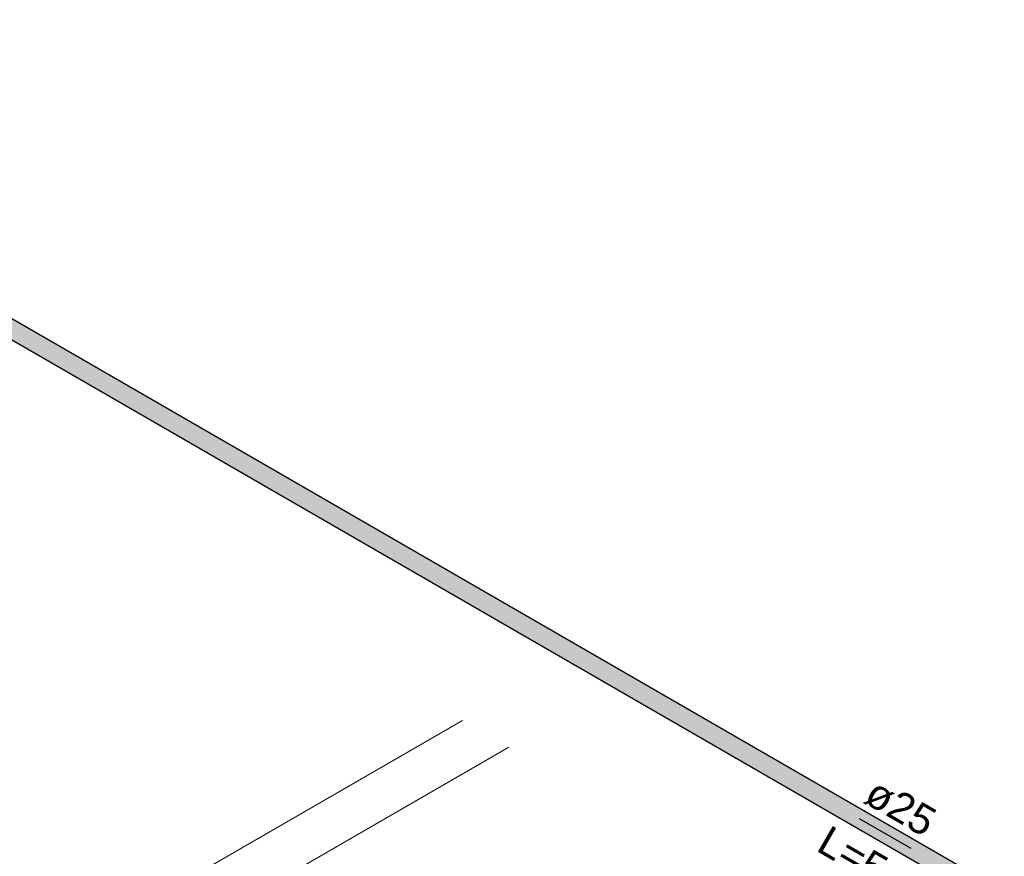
# Model space of a CAD drawing. Header units: millimetres. Extents: x 2 to 902, y -447 to 199.
# Tile 58 of 256: x 28.68 to 35.28, y 53.58 to 59.19. Entities that reach past the tile are written whole.
import ezdxf

# ---------------------------------------------------------------- set-up
doc = ezdxf.new("R2010")
doc.units = ezdxf.units.MM
doc.header["$MEASUREMENT"] = 0
doc.linetypes.add('NULL', pattern=[0])
for name, color, linetype, lineweight in [('AL-Condutos', 3, 'Continuous', 25), ('AL-Sentido conduto', 9, 'Continuous', 30), ('AL-Textos conduto', 7, 'Continuous', 9), ('IFC-Laje-Contorno', 134, 'Continuous', 5), ('IFC-Parede padrão-Contorno', 44, 'Continuous', 5)]:
    doc.layers.add(name, color=color, linetype=linetype, lineweight=lineweight)
doc.styles.add('Arial', font='arial.ttf')

msp = doc.modelspace()

# ---------------------------------------------------------------- hatches: boundary and pattern name
at = {"layer": 'AL-Condutos', "linetype": 'Continuous'}
for points in [[(25.1821, 59.0972), (25.1008, 59.1443), (25.0918, 59.1211), (25.1604, 59.0815), (25.1773, 59.0938), (25.1604, 59.0815), (25.205, 59.0557), (44.0297, 48.1873), (25.2013, 59.0861)], [(25.1975, 59.1174), (25.1153, 59.1649), (25.1008, 59.1443), (25.1822, 59.0973), (25.2013, 59.0863), (25.1985, 59.1092), (25.2013, 59.0863), (44.0387, 48.2105), (25.2043, 59.1134)], [(25.1008, 59.1443), (43.9761, 48.2183), (43.9907, 48.2099), (43.9955, 48.2159), (43.9984, 48.2199), (43.9955, 48.2159), (43.9972, 48.2157), (43.9982, 48.2194), (43.9972, 48.2157), (43.9955, 48.2159), (43.9907, 48.2099), (43.9945, 48.2077), (43.9957, 48.2099), (43.9969, 48.2145), (43.9957, 48.2099), (43.9945, 48.2077), (43.9957, 48.2099), (43.9958, 48.2103), (43.9957, 48.2099), (43.9984, 48.2155), (44.0036, 48.2262), (43.9984, 48.2155), (43.9957, 48.2099), (43.9945, 48.2077), (43.9951, 48.2074), (43.9952, 48.2077), (43.9951, 48.2074), (44.0297, 48.1873), (44.0579, 48.2016), (44.0387, 48.2105), (44.006, 48.2294), (44.0053, 48.2298), (44.0049, 48.2289), (44.0053, 48.2298), (44.0015, 48.232), (44.0004, 48.2279), (44.0003, 48.2272), (44.0004, 48.2279), (44.0015, 48.232), (43.9869, 48.2404)], [(25.1942, 59.144), (25.1329, 59.1794), (25.1153, 59.1649), (25.1975, 59.1175), (25.2044, 59.1135), (44.0533, 48.2311), (25.2232, 59.1272)], [(44.0163, 48.2525), (25.1153, 59.1649), (44.0032, 48.231), (44.0053, 48.2298), (44.0061, 48.2294), (44.0387, 48.2105), (44.062, 48.2135), (44.0533, 48.2311), (44.0074, 48.2311), (44.0059, 48.2311), (44.0074, 48.2311), (44.0139, 48.2393), (44.0075, 48.2344), (44.0084, 48.2362), (44.0075, 48.2344), (44.0139, 48.2393), (44.0074, 48.2311), (44.0533, 48.2311), (44.0246, 48.2477), (44.0217, 48.2493)], [(44.0319, 48.2623), (44.0385, 48.2585), (44.0413, 48.2568), (44.0324, 48.2537), (44.0291, 48.2512), (44.0261, 48.2488), (44.025, 48.248), (44.0313, 48.2509), (44.0393, 48.254), (44.0313, 48.2509), (44.025, 48.248), (44.0246, 48.2477), (44.0533, 48.2311), (44.062, 48.2135), (44.0702, 48.2212), (44.0709, 48.2222), (44.0757, 48.2295), (44.0783, 48.2335), (44.0814, 48.2491), (44.0815, 48.2384), (44.087, 48.2466), (44.0876, 48.2476), (44.0926, 48.2389), (44.1004, 48.2454), (44.1006, 48.2456), (44.0878, 48.2479), (44.0874, 48.248), (44.0885, 48.2515), (44.0809, 48.2558), (25.1506, 59.1853), (44.0551, 48.2547), (44.0566, 48.2539), (44.0709, 48.2456), (44.0535, 48.2545), (44.0528, 48.2546), (44.0447, 48.2562), (44.0528, 48.2546), (44.0535, 48.2545), (44.0709, 48.2456), (44.0565, 48.2539), (44.0551, 48.2547), (44.0494, 48.258), (44.0428, 48.2618), (44.0351, 48.2663), (25.1329, 59.1794), (43.9927, 48.2662), (44.0154, 48.253), (44.0218, 48.2494), (44.024, 48.248), (44.0246, 48.2477), (44.025, 48.248), (44.0261, 48.2488), (44.0291, 48.2512), (44.0238, 48.2519), (44.0291, 48.2512), (44.0324, 48.2537), (44.0249, 48.2534), (44.0352, 48.2559), (44.0258, 48.2545), (44.0264, 48.2553), (44.0294, 48.2591), (44.03, 48.2599), (44.0294, 48.2591), (44.0264, 48.2553), (44.0258, 48.2545), (44.0352, 48.2559), (44.0373, 48.2576), (44.0352, 48.2559), (44.0249, 48.2534), (44.0324, 48.2537), (44.0413, 48.2568), (44.0385, 48.2585)], [(25.1921, 59.1613), (25.1506, 59.1853), (25.1329, 59.1794), (25.1942, 59.144), (44.0709, 48.2456)], [(25.1915, 59.1662), (25.1651, 59.1815), (25.1506, 59.1853), (25.1921, 59.1613), (44.0885, 48.2515)], [(44.103, 48.2477), (25.1651, 59.1815), (44.0885, 48.2515)], [(25.1604, 59.0814), (25.0918, 59.1211), (25.0899, 59.0993), (25.1429, 59.0687), (25.1524, 59.0756), (25.1429, 59.0687), (25.208, 59.0311), (44.0278, 48.1655), (25.205, 59.0556)], [(43.9677, 48.1869), (43.9695, 48.1859), (43.9701, 48.1963), (43.9707, 48.1985), (43.9703, 48.1987), (25.0899, 59.0993)], [(43.9759, 48.2183), (25.0918, 59.1211), (43.9675, 48.2004), (43.9707, 48.1986), (43.971, 48.1997), (43.9757, 48.2173), (43.9761, 48.2182)], [(25.0954, 59.0828), (43.9694, 48.1844), (43.9695, 48.1859)], [(25.1311, 59.0606), (44.0454, 48.1405), (25.1326, 59.0613), (25.0954, 59.0828), (25.1075, 59.0743)], [(44.0334, 48.149), (25.1459, 59.0669), (25.1326, 59.0613)]]:
    msp.add_hatch(color=91, dxfattribs=at).paths.add_polyline_path(points)
at = {"layer": 'AL-Sentido conduto', "linetype": 'Continuous'}
msp.add_hatch(color=7, dxfattribs=at).paths.add_polyline_path([(34.3136, 53.829), (34.4904, 53.6522), (34.5551, 53.7643)])

# ---------------------------------------------------------------- linework, layer by layer
at = {"layer": 'AL-Condutos'}
for p, q in [((44.103, 48.2477), (25.1651, 59.1815)), ((25.1311, 59.0606), (44.0454, 48.1405))]:
    msp.add_line(p, q, dxfattribs=at)
at = {"layer": 'AL-Sentido conduto'}
msp.add_lwpolyline([(34.66, 53.629), (34.3136, 53.829)], dxfattribs=at)
at = {"layer": 'IFC-Laje-Contorno', "color": 7, "lineweight": 5}
for p, q in [((28.4954, 52.6657), (31.6526, 54.4884)), ((28.806, 52.4864), (31.9631, 54.3092)), ((19.7231, 47.2424), (31.8675, 54.2539))]:
    msp.add_line(p, q, dxfattribs=at)
at = {"layer": 'IFC-Parede padrão-Contorno', "color": 7, "lineweight": 5}
msp.add_line((28.4955, 52.6657), (31.6526, 54.4884), dxfattribs=at)

# ---------------------------------------------------------------- texts
at = {"layer": 'AL-Textos conduto', "linetype": 'NULL', "char_height": 0.2, "attachment_point": 8, "rotation": 329.99993, "line_spacing_factor": 0.6, "style": 'Arial'}
for s, insert, width in [('ø25', (34.5381, 53.8177), 0.962805), ('L=5.5', (34.3196, 53.4393), 1.413415)]:
    msp.add_mtext(s, dxfattribs=dict(at, insert=insert, width=width))

doc.saveas('drawing.dxf')
